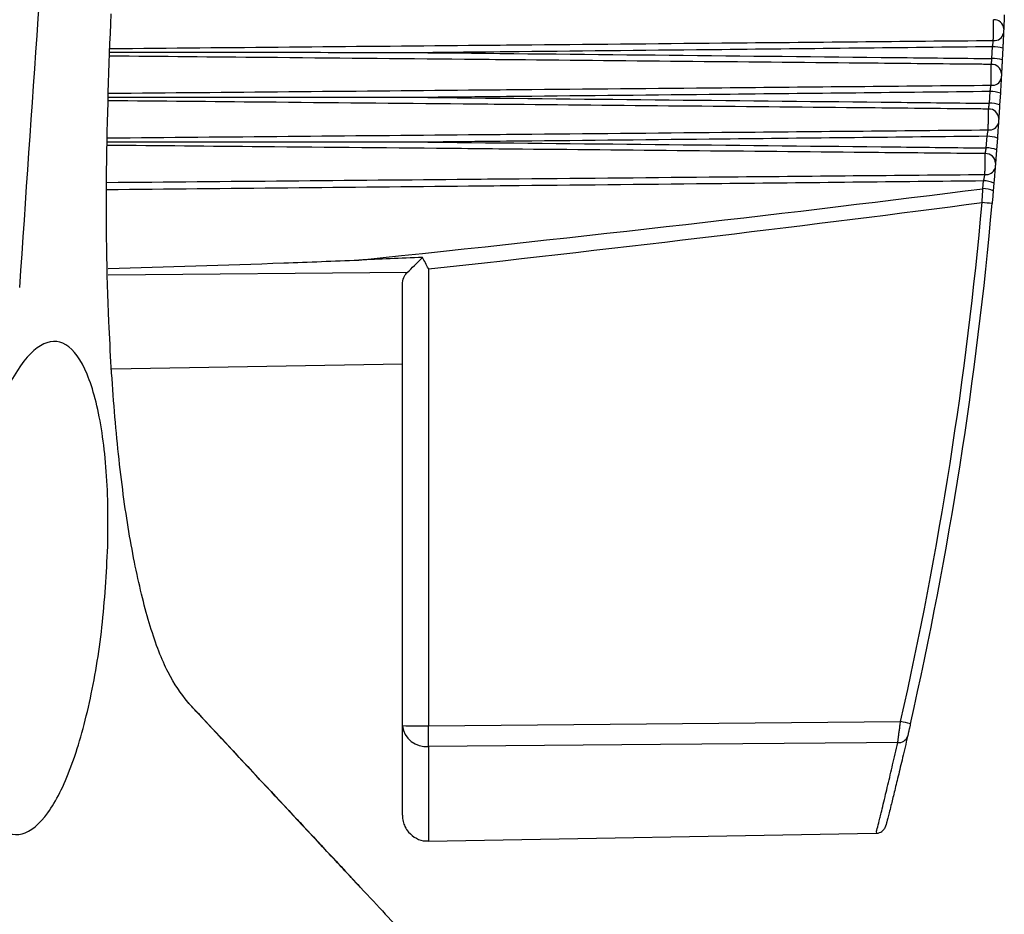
# Model space of a CAD drawing. Header units: millimetres. Extents: x -0.201 to 0.721, y -0.195 to 0.483.
# Tile 23 of 188: x -0.063 to -0.044, y 0.098 to 0.116. Entities that reach past the tile are written whole.
import ezdxf

# ---------------------------------------------------------------- set-up
doc = ezdxf.new("R2010")
doc.units = ezdxf.units.MM

msp = doc.modelspace()

# ---------------------------------------------------------------- linework, layer by layer
at = {"color": 7, "linetype": 'Continuous', "lineweight": 25}
for p, q in [((-0.044017, 0.114807), (-0.044005, 0.115036)), ((-0.043805, 0.115011), (-0.043817, 0.114781)), ((-0.044067, 0.113938), (-0.044053, 0.114166)), ((-0.043853, 0.114135), (-0.043867, 0.113906)), ((-0.044127, 0.113071), (-0.044111, 0.113297)), ((-0.043911, 0.113261), (-0.043928, 0.113033)), ((-0.044191, 0.11228), (-0.044178, 0.11243)), ((-0.043979, 0.112388), (-0.043992, 0.112237)), ((-0.054956, 0.11072), (-0.054956, 0.101848)), ((-0.055369, 0.110651), (-0.061177, 0.1106)), ((-0.055464, 0.101848), (-0.055464, 0.110452)), ((-0.061106, 0.108778), (-0.055464, 0.108877)), ((-0.054956, 0.101848), (-0.045791, 0.10193)), ((-0.054956, 0.099606), (-0.046262, 0.099758))]:
    msp.add_line(p, q, dxfattribs=at)
at = {"color": 7, "linetype": 'Continuous', "lineweight": 25, "flags": 128}
for points in [[(-0.055464, 0.100108), (-0.055464, 0.100218), (-0.055464, 0.100552), (-0.055464, 0.1011), (-0.055464, 0.101848)], [(-0.045846, 0.101523), (-0.046455, 0.101518), (-0.050455, 0.101483), (-0.054956, 0.101444)], [(-0.054956, 0.101444), (-0.054956, 0.100654), (-0.054956, 0.100076), (-0.054956, 0.099724), (-0.054956, 0.099606)]]:
    msp.add_lwpolyline(points, dxfattribs=at)
at = {"color": 7, "linetype": 'Continuous', "lineweight": 25}
for centre, radius, start, end in [((-0.043974, 0.115376), 0.0001863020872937, 3.569064, 93.731148), ((-0.043966, 0.115335), 0.0001775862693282, 262.151434, 348.153629), ((-0.043988, 0.114357), 0.0006789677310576, 74.376686, 91.427255), ((-0.044, 0.114165), 0.00064215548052, 73.446049, 91.496755), ((-0.044018, 0.114506), 0.0001873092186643, 2.565557, 93.314334), ((-0.044008, 0.114464), 0.0001764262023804, 261.522249, 347.034318), ((-0.044036, 0.113607), 0.0005590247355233, 70.863175, 91.67882), ((-0.044073, 0.113638), 0.0001882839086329, 1.572696, 92.92188), ((-0.044051, 0.113404), 0.0005349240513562, 69.952597, 91.738892), ((-0.044061, 0.113595), 0.0001752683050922, 260.870823, 345.898905), ((-0.044095, 0.112819), 0.0004782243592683, 67.412493, 91.89394), ((-0.044112, 0.11261), 0.0004613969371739, 66.525026, 91.943469), ((-0.044137, 0.112771), 0.0001892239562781, 0.590209, 92.55365), ((-0.044123, 0.112727), 0.0001741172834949, 260.197743, 344.746565), ((-0.044163, 0.11201), 0.0004205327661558, 64.033157, 92.068594), ((-0.044176, 0.111868), 0.0004121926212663, 63.454617, 92.094549), ((-0.048781, 0.05994), 0.0522703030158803, 84.766122, 84.981532), ((-0.049056, 0.087298), 0.0149911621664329, 76.669298, 77.420603), ((-0.055006, 0.101903), 0.000461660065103, 186.833229, 276.260001), ((-0.055084, 0.311714), 0.2098657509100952, 269.896237, 270.035122), ((-0.073742, 0.101646), 0.01878704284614, 359.385016, 0.616146), ((-0.045821, 0.101695), 0.0001743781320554, 261.483151, 341.739196)]:
    msp.add_arc(centre, radius, start, end, dxfattribs=at)
for centre, major_axis, ratio, start_param, end_param in [((-2.997484, 0.118814), (2.979079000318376, 3.04857900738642e-05), 0.016784, 6.123498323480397, 6.151516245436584), ((-2.997449, 0.118813), (2.979079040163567, 3.170595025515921e-05), 0.017455, 6.126301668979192, 6.151381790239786), ((-0.119961, 0.118733), (0.05510677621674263, 0.05241095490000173), 0.999989, 5.300066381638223, 5.434342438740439), ((-0.119964, 0.118733), (0.05525290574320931, 0.05254751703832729), 0.999989, 5.300089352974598, 5.434365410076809)]:
    msp.add_ellipse(centre, major_axis=major_axis, ratio=ratio, start_param=start_param, end_param=end_param, dxfattribs=at)
for points, knots in [([(-0.0628952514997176, 0.1103624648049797), (-0.062413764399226, 0.1173239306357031), (-0.0614506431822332, 0.1312489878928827), (-0.0606692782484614, 0.1477141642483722), (-0.0603369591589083, 0.1572125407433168), (-0.0602487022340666, 0.1597351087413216)], [0, 0, 0, 0, 0.4233642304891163, 0.8468577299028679, 0.9999999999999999, 0.9999999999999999, 0.9999999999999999, 0.9999999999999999]), ([(-0.0596330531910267, 0.1023032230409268), (-0.0597629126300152, 0.1024768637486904), (-0.0600226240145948, 0.1028241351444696), (-0.0603678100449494, 0.103735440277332), (-0.0606605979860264, 0.1049082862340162), (-0.0608955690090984, 0.1063208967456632), (-0.0610661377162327, 0.1079288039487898), (-0.061193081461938, 0.1100196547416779), (-0.0612357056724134, 0.1126152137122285), (-0.0611588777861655, 0.1146552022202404), (-0.0611204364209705, 0.11567592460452)], [0, 0, 0, 0, 0.1077448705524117, 0.2154835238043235, 0.3229843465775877, 0.4305541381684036, 0.5408312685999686, 0.6511844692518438, 0.8254677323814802, 1, 1, 1, 1]), ([(-0.043989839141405, 0.1151590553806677), (-0.0439897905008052, 0.1151639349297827), (-0.0439896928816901, 0.1151737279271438), (-0.0439895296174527, 0.1151901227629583), (-0.0439893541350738, 0.1152077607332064), (-0.0439891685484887, 0.1152264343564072), (-0.0439889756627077, 0.1152458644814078), (-0.0439887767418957, 0.115265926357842), (-0.0439885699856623, 0.1152868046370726), (-0.043988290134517, 0.1153151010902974), (-0.043988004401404, 0.1153440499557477), (-0.043987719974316, 0.1153729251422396), (-0.0439875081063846, 0.1153944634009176), (-0.0439873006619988, 0.1154155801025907), (-0.0439870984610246, 0.1154361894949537), (-0.0439869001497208, 0.1154564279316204), (-0.0439867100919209, 0.11547584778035), (-0.0439865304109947, 0.1154942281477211), (-0.0439863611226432, 0.1155115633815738), (-0.0439862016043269, 0.1155279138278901), (-0.0439860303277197, 0.1155454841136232), (-0.0439859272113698, 0.1155560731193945), (-0.0439858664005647, 0.1155623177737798)], [0, 0, 0, 0, 0.0457474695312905, 0.0918127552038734, 0.1388804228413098, 0.1862944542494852, 0.2321990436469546, 0.278424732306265, 0.3251477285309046, 0.3725519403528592, 0.4646568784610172, 0.5114085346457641, 0.5588426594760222, 0.6046311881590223, 0.6507383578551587, 0.6978506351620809, 0.7453102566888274, 0.7910991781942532, 0.8372067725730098, 0.8843195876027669, 0.9317797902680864, 1, 1, 1, 1]), ([(-0.0437764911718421, 0.1156563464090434), (-0.0437768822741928, 0.1156466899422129), (-0.0437776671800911, 0.1156273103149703), (-0.0437788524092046, 0.11559839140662), (-0.0437800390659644, 0.1155696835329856), (-0.0437812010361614, 0.1155418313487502), (-0.0437823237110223, 0.1155151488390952), (-0.0437834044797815, 0.1154896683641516), (-0.0437844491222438, 0.1154652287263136), (-0.0437853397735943, 0.1154445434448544), (-0.0437862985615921, 0.1154224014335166), (-0.0437870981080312, 0.1154040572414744), (-0.0437876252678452, 0.1153920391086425), (-0.0437878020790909, 0.1153880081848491)], [0, 0, 0, 0, 0.0909201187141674, 0.1824681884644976, 0.2759972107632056, 0.3702111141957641, 0.4610720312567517, 0.552561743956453, 0.6460367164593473, 0.7401987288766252, 0.8045927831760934, 0.9344597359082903, 1, 1, 1, 1]), ([(-0.0437917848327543, 0.1152985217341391), (-0.0437931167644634, 0.1152691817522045), (-0.0437957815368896, 0.1152104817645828), (-0.0438006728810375, 0.1151062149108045), (-0.0438039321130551, 0.1150390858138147), (-0.0438052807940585, 0.1150113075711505)], [0, 0, 0, 0, 0.3694022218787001, 0.7390565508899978, 1, 1, 1, 1]), ([(-0.0437878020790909, 0.1153880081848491), (-0.0437878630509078, 0.1153866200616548), (-0.0437880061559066, 0.115383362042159), (-0.0437882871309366, 0.1153769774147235), (-0.0437886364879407, 0.1153690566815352), (-0.0437890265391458, 0.1153602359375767), (-0.0437894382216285, 0.1153509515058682), (-0.0437898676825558, 0.1153412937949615), (-0.0437902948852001, 0.1153317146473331), (-0.0437907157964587, 0.1153223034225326), (-0.0437911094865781, 0.1153135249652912), (-0.0437914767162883, 0.1153053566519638), (-0.0437916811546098, 0.1153008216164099), (-0.0437917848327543, 0.1152985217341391)], [0, 0, 0, 0, 0.0681599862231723, 0.1599761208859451, 0.2544583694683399, 0.3463789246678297, 0.4409574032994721, 0.5328812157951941, 0.6274551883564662, 0.7192993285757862, 0.8137914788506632, 0.9055668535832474, 1, 1, 1, 1]), ([(-0.0611399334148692, 0.1150011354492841), (-0.0588195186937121, 0.1150222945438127), (-0.0561714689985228, 0.1150464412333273), (-0.0522128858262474, 0.1150828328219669), (-0.0488165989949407, 0.1151141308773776), (-0.045747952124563, 0.115142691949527), (-0.043989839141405, 0.1151590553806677)], [0, 0, 0, 0, 0.405900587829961, 0.463212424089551, 0.6924594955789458, 1, 1, 1, 1]), ([(-0.0440050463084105, 0.1150361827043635), (-0.044004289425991, 0.115042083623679), (-0.0440027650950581, 0.1150539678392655), (-0.0440002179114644, 0.1150741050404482), (-0.0439974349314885, 0.1150963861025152), (-0.0439945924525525, 0.1151195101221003), (-0.0439919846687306, 0.115141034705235), (-0.0439905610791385, 0.1151529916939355), (-0.043989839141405, 0.1151590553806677)], [0, 0, 0, 0, 0.1295529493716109, 0.2609144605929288, 0.4432837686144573, 0.6308652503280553, 0.8128025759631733, 1, 1, 1, 1]), ([(-0.0549703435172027, 0.1149215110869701), (-0.0549761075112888, 0.1149215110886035), (-0.0550805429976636, 0.1149215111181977), (-0.0555796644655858, 0.1149215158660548), (-0.0576311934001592, 0.1149215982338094), (-0.0595840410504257, 0.1149221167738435), (-0.0611422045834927, 0.1149225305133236)], [0, 0, 0, 0, 0.0028017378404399, 0.0507635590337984, 0.242610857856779, 1, 1, 1, 1]), ([(-0.0440050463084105, 0.1150361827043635), (-0.0457576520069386, 0.1150172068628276), (-0.0488207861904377, 0.1149840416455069), (-0.0522115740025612, 0.1149493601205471), (-0.05411406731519, 0.114930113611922), (-0.0547060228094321, 0.1149241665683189), (-0.0549703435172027, 0.1149215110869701)], [0, 0, 0, 0, 0.4794979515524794, 0.838047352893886, 0.9276847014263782, 1, 1, 1, 1]), ([(-0.0549703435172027, 0.1149215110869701), (-0.0548710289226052, 0.1149205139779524), (-0.051845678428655, 0.1148901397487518), (-0.0481944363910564, 0.1148527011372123), (-0.0446425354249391, 0.1148138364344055), (-0.0440166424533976, 0.1148069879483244)], [0, 0, 0, 0, 0.0272001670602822, 0.828579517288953, 1, 1, 1, 1]), ([(-0.0440291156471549, 0.1146934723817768), (-0.0441287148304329, 0.1146944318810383), (-0.0449034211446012, 0.114701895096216), (-0.0479912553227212, 0.1147315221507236), (-0.0513020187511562, 0.1147628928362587), (-0.0552277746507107, 0.1147997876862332), (-0.057844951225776, 0.1148242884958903), (-0.060139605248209, 0.1148455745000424), (-0.0611441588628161, 0.1148548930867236)], [0, 0, 0, 0, 0.0174582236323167, 0.1357942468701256, 0.5412501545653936, 0.597783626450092, 0.8239177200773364, 1, 1, 1, 1]), ([(-0.0440291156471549, 0.1146934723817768), (-0.0440289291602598, 0.1146951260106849), (-0.0440283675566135, 0.1147001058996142), (-0.0440275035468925, 0.11470778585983), (-0.0440264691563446, 0.1147170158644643), (-0.0440255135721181, 0.1147255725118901), (-0.0440243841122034, 0.1147357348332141), (-0.0440231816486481, 0.1147466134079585), (-0.0440219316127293, 0.1147579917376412), (-0.0440206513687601, 0.1147697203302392), (-0.0440193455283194, 0.1147817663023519), (-0.0440180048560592, 0.1147942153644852), (-0.0440170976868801, 0.1148027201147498), (-0.0440166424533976, 0.1148069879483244)], [0, 0, 0, 0, 0.0645567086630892, 0.1944119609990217, 0.2600070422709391, 0.3508340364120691, 0.4422918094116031, 0.5357349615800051, 0.6298623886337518, 0.7207671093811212, 0.8122993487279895, 0.9058085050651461, 1, 1, 1, 1]), ([(-0.0438169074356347, 0.1147805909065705), (-0.0438174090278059, 0.1147709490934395), (-0.0438184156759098, 0.1147515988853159), (-0.0438199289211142, 0.1147227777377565), (-0.0438214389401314, 0.114694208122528), (-0.0438229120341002, 0.1146665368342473), (-0.0438243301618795, 0.1146400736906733), (-0.0438256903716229, 0.1146148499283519), (-0.0438270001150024, 0.1145907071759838), (-0.0438281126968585, 0.1145703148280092), (-0.0438293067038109, 0.1145485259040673), (-0.0438302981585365, 0.1145305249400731), (-0.0438309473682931, 0.1145187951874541), (-0.0438311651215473, 0.1145148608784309)], [0, 0, 0, 0, 0.0908857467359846, 0.1823991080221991, 0.2758925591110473, 0.3700706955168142, 0.4608952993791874, 0.5523487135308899, 0.645787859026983, 0.739914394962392, 0.8043764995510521, 0.9343853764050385, 1, 1, 1, 1]), ([(-0.0440341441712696, 0.1142899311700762), (-0.0440340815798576, 0.1142949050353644), (-0.0440339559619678, 0.1143048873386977), (-0.0440337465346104, 0.1143215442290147), (-0.0440335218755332, 0.1143394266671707), (-0.0440332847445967, 0.1143583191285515), (-0.0440330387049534, 0.1143779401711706), (-0.0440327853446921, 0.1143981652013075), (-0.0440325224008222, 0.114419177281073), (-0.0440322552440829, 0.1144405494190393), (-0.0440318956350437, 0.1144693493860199), (-0.0440315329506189, 0.1144984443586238), (-0.0440311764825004, 0.1145270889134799), (-0.0440309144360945, 0.1145481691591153), (-0.0440306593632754, 0.1145687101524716), (-0.0440304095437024, 0.1145888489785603), (-0.044030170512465, 0.1146081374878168), (-0.0440299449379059, 0.1146263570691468), (-0.0440297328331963, 0.1146435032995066), (-0.0440295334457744, 0.1146596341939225), (-0.0440293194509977, 0.1146769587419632), (-0.0440291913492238, 0.1146873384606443), (-0.0440291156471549, 0.1146934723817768)], [0, 0, 0, 0, 0.0457230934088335, 0.091764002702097, 0.1388073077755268, 0.18619698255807, 0.2320712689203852, 0.2782665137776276, 0.3249588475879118, 0.3723320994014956, 0.4180813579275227, 0.5111375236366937, 0.5585560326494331, 0.6043386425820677, 0.6504402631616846, 0.6975482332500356, 0.7450039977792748, 0.7907845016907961, 0.8368840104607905, 0.8839898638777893, 0.9314435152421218, 1, 1, 1, 1]), ([(-0.0438362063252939, 0.1144248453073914), (-0.0438379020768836, 0.1143950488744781), (-0.0438412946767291, 0.1143354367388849), (-0.0438474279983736, 0.1142304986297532), (-0.0438514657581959, 0.1141633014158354), (-0.0438531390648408, 0.1141354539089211)], [0, 0, 0, 0, 0.3691675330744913, 0.7385738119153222, 1, 1, 1, 1]), ([(-0.0438311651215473, 0.1145148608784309), (-0.0438312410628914, 0.1145134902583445), (-0.0438314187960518, 0.1145102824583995), (-0.04383177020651, 0.114503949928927), (-0.043832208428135, 0.1144960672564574), (-0.043832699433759, 0.1144872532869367), (-0.04383321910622, 0.1144779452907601), (-0.0438337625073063, 0.1144682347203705), (-0.0438343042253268, 0.1144585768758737), (-0.0438348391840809, 0.1144490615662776), (-0.0438353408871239, 0.1144401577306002), (-0.0438358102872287, 0.114431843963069), (-0.0438360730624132, 0.1144272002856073), (-0.0438362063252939, 0.1144248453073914)], [0, 0, 0, 0, 0.0684728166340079, 0.1602538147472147, 0.2547035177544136, 0.3466130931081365, 0.4411821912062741, 0.5330864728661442, 0.6276397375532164, 0.7194378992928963, 0.8138805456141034, 0.9056120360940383, 1, 1, 1, 1]), ([(-0.0611650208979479, 0.1141328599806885), (-0.058836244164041, 0.1141540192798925), (-0.0561798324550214, 0.1141781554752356), (-0.0522128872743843, 0.1142144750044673), (-0.04883136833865, 0.1142455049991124), (-0.0457774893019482, 0.1142737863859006), (-0.0440341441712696, 0.1142899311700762)], [0, 0, 0, 0, 0.407820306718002, 0.4651964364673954, 0.6947006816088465, 1, 1, 1, 1]), ([(-0.0440527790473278, 0.1141661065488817), (-0.0457894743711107, 0.1141473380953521), (-0.0488366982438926, 0.1141144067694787), (-0.0522115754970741, 0.1140799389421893), (-0.0541140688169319, 0.1140607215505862), (-0.054706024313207, 0.1140547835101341), (-0.0549703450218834, 0.1140521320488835)], [0, 0, 0, 0, 0.4772223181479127, 0.8373392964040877, 0.9273685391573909, 1, 1, 1, 1]), ([(-0.0440527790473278, 0.1141661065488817), (-0.0440518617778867, 0.1141720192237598), (-0.0440500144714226, 0.1141839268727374), (-0.0440469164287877, 0.1142041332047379), (-0.0440435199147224, 0.1142265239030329), (-0.0440400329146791, 0.1142498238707), (-0.0440368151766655, 0.1142715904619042), (-0.0440350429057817, 0.114283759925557), (-0.0440341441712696, 0.1142899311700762)], [0, 0, 0, 0, 0.129871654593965, 0.2615510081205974, 0.4438572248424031, 0.6313386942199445, 0.8130485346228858, 1, 1, 1, 1]), ([(-0.044082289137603, 0.1138259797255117), (-0.0441814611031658, 0.1138269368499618), (-0.0449569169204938, 0.1138344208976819), (-0.0480354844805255, 0.1138640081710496), (-0.0513375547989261, 0.1138953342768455), (-0.0552540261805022, 0.1139321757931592), (-0.0578711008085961, 0.1139566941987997), (-0.0601655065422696, 0.1139779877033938), (-0.0611692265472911, 0.1139873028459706)], [0, 0, 0, 0, 0.0174119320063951, 0.1361492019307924, 0.5405134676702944, 0.597165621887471, 0.823774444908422, 1, 1, 1, 1]), ([(-0.0549703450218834, 0.1140521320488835), (-0.0549761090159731, 0.1140521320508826), (-0.0550805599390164, 0.1140521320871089), (-0.0555797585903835, 0.1140521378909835), (-0.0576396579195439, 0.1140522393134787), (-0.0596008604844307, 0.1140528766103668), (-0.061167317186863, 0.1140533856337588)], [0, 0, 0, 0, 0.0027903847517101, 0.0505653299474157, 0.2416651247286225, 0.9999999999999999, 0.9999999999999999, 0.9999999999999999, 0.9999999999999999]), ([(-0.0549703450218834, 0.1140521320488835), (-0.0548710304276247, 0.1140511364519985), (-0.0518456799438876, 0.1140208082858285), (-0.0482112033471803, 0.1139835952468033), (-0.0446760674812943, 0.1139449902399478), (-0.0440669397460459, 0.1139383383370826)], [0, 0, 0, 0, 0.0273256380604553, 0.8324016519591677, 1, 1, 1, 1]), ([(-0.0440883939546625, 0.1134220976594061), (-0.0440883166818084, 0.1134271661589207), (-0.0440881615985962, 0.1134373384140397), (-0.0440879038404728, 0.1134542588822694), (-0.0440876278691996, 0.1134723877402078), (-0.0440873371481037, 0.1134915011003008), (-0.0440870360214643, 0.1135113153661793), (-0.0440867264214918, 0.1135317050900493), (-0.0440864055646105, 0.113552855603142), (-0.0440860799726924, 0.1135743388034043), (-0.0440856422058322, 0.1136032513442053), (-0.044085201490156, 0.1136324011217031), (-0.0440847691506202, 0.113661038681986), (-0.0440844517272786, 0.1136820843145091), (-0.0440841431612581, 0.1137025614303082), (-0.044083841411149, 0.1137226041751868), (-0.0440835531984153, 0.1137417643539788), (-0.0440832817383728, 0.1137598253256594), (-0.0440830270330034, 0.1137767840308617), (-0.0440827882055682, 0.1137926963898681), (-0.0440825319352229, 0.1138097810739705), (-0.0440823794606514, 0.1138199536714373), (-0.044082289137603, 0.1138259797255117)], [0, 0, 0, 0, 0.0456949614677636, 0.0917077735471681, 0.138723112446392, 0.1860848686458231, 0.2319238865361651, 0.2780837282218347, 0.3247404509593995, 0.3720778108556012, 0.4178083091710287, 0.510828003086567, 0.5582289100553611, 0.6040043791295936, 0.6500993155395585, 0.6972021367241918, 0.7446533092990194, 0.7904222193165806, 0.8365105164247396, 0.8836064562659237, 0.9310506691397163, 1, 1, 1, 1]), ([(-0.044082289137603, 0.1138259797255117), (-0.0440820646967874, 0.113827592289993), (-0.0440813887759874, 0.1138324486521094), (-0.0440803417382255, 0.1138399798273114), (-0.0440790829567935, 0.1138490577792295), (-0.0440779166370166, 0.1138574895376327), (-0.0440765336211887, 0.1138675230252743), (-0.0440750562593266, 0.1138782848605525), (-0.0440735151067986, 0.1138895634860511), (-0.0440719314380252, 0.1139012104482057), (-0.0440703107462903, 0.1139131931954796), (-0.0440686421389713, 0.1139255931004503), (-0.0440675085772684, 0.1139340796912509), (-0.0440669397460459, 0.1139383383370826)], [0, 0, 0, 0, 0.0645901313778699, 0.1945181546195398, 0.2601543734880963, 0.3509369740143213, 0.4423506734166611, 0.5357482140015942, 0.6298283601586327, 0.7207475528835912, 0.8122924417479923, 0.9058066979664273, 1, 1, 1, 1]), ([(-0.0438673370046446, 0.1139061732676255), (-0.0438679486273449, 0.113896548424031), (-0.0438691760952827, 0.1138772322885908), (-0.0438710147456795, 0.1138485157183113), (-0.0438728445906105, 0.1138200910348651), (-0.0438746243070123, 0.1137926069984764), (-0.0438763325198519, 0.1137663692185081), (-0.0438779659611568, 0.1137414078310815), (-0.0438795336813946, 0.1137175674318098), (-0.0438808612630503, 0.1136974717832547), (-0.0438822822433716, 0.1136760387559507), (-0.0438834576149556, 0.1136583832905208), (-0.0438842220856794, 0.1136469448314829), (-0.043884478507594, 0.1136431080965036)], [0, 0, 0, 0, 0.0908452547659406, 0.1823176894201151, 0.275769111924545, 0.3699049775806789, 0.4606872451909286, 0.5520983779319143, 0.6454959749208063, 0.7395814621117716, 0.8041231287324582, 0.9342981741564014, 1, 1, 1, 1]), ([(-0.043884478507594, 0.1136431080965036), (-0.0438845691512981, 0.1136417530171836), (-0.0438847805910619, 0.1136385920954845), (-0.043885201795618, 0.1136323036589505), (-0.0438857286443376, 0.1136244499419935), (-0.043886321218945, 0.113615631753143), (-0.0438869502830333, 0.1136062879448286), (-0.0438876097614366, 0.1135965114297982), (-0.0438882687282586, 0.1135867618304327), (-0.0438889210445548, 0.1135771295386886), (-0.0438895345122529, 0.1135680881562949), (-0.0438901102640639, 0.1135596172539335), (-0.0438904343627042, 0.1135548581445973), (-0.04389059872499, 0.1135524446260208)], [0, 0, 0, 0, 0.0688375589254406, 0.1605737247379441, 0.2549817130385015, 0.3468784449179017, 0.4414367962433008, 0.5333200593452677, 0.6278511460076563, 0.719596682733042, 0.8139826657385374, 0.9056637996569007, 1, 1, 1, 1]), ([(-0.0611900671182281, 0.1132660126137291), (-0.0588529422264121, 0.1132871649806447), (-0.0561881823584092, 0.1133112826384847), (-0.0522128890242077, 0.1133475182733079), (-0.0488494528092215, 0.1133782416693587), (-0.0458136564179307, 0.1134062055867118), (-0.0440883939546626, 0.1134220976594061)], [0, 0, 0, 0, 0.4099811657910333, 0.4674552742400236, 0.6973514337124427, 1, 1, 1, 1]), ([(-0.0441105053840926, 0.1132973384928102), (-0.0441094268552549, 0.1133032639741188), (-0.0441072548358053, 0.1133151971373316), (-0.0441036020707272, 0.1133354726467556), (-0.0440995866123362, 0.1133579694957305), (-0.0440954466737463, 0.1133814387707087), (-0.0440916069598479, 0.1134034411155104), (-0.0440894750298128, 0.1134158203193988), (-0.0440883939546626, 0.1134220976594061)], [0, 0, 0, 0, 0.1302319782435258, 0.2622705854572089, 0.4445049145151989, 0.6318708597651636, 0.8133263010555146, 1, 1, 1, 1]), ([(-0.04389059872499, 0.1135524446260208), (-0.0438926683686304, 0.1135222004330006), (-0.0438968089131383, 0.1134616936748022), (-0.043904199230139, 0.1133560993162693), (-0.0439090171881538, 0.1132888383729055), (-0.0439110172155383, 0.1132609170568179)], [0, 0, 0, 0, 0.3688962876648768, 0.7380166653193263, 1, 1, 1, 1]), ([(-0.0549703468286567, 0.113184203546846), (-0.0549761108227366, 0.1131842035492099), (-0.0550805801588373, 0.1131842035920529), (-0.0555798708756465, 0.1131842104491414), (-0.0576481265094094, 0.1131843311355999), (-0.0596176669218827, 0.1131850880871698), (-0.061192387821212, 0.1131856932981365)], [0, 0, 0, 0, 0.0027791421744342, 0.0503704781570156, 0.2407358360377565, 1, 1, 1, 1]), ([(-0.0441105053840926, 0.1132973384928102), (-0.0458279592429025, 0.1132788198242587), (-0.0488559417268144, 0.1132461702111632), (-0.0522115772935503, 0.113211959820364), (-0.054114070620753, 0.1131927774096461), (-0.0547060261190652, 0.1131868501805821), (-0.0549703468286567, 0.113184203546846)], [0, 0, 0, 0, 0.4744435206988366, 0.8364746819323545, 0.9269824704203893, 1, 1, 1, 1]), ([(-0.0549703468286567, 0.113184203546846), (-0.0548710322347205, 0.1131832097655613), (-0.051845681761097, 0.1131529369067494), (-0.0482312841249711, 0.1131159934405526), (-0.0447162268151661, 0.1130776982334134), (-0.0441271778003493, 0.1130712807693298)], [0, 0, 0, 0, 0.0274774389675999, 0.8370258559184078, 1, 1, 1, 1]), ([(-0.0441453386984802, 0.1129601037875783), (-0.0442441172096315, 0.1129610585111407), (-0.0450205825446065, 0.112968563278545), (-0.048088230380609, 0.1129980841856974), (-0.0513799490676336, 0.1130293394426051), (-0.0552853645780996, 0.1130660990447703), (-0.0579006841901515, 0.1130906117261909), (-0.0601931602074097, 0.1131118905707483), (-0.0611942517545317, 0.1131211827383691)], [0, 0, 0, 0, 0.0173815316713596, 0.1366304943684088, 0.5397974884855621, 0.596606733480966, 0.8238439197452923, 1, 1, 1, 1]), ([(-0.0441453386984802, 0.1129601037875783), (-0.0441450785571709, 0.1129616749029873), (-0.0441442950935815, 0.1129664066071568), (-0.0441430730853, 0.1129737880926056), (-0.0441415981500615, 0.1129827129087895), (-0.0441402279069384, 0.1129910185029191), (-0.044138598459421, 0.1130009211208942), (-0.0441368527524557, 0.1130115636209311), (-0.0441350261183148, 0.1130227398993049), (-0.0441331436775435, 0.1130343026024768), (-0.0441312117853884, 0.1130462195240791), (-0.0441292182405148, 0.1130585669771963), (-0.0441278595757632, 0.1130670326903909), (-0.0441271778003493, 0.1130712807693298)], [0, 0, 0, 0, 0.0646236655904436, 0.1946261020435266, 0.2603054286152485, 0.3510346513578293, 0.4423956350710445, 0.5357394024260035, 0.6297639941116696, 0.7207061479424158, 0.8122719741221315, 0.9057984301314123, 1, 1, 1, 1]), ([(-0.04392773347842, 0.1130333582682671), (-0.0439284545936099, 0.113023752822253), (-0.0439299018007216, 0.1130044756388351), (-0.0439320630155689, 0.1129758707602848), (-0.043934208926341, 0.1129475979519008), (-0.043936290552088, 0.112920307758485), (-0.0439382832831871, 0.1128943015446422), (-0.0439401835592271, 0.1128696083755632), (-0.0439420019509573, 0.1128460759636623), (-0.0439435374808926, 0.1128262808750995), (-0.0439451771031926, 0.1128052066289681), (-0.0439465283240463, 0.112787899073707), (-0.0439474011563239, 0.1127767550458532), (-0.043947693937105, 0.1127730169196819)], [0, 0, 0, 0, 0.0907981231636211, 0.1822228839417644, 0.275625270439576, 0.3697118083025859, 0.4604452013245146, 0.5518075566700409, 0.6451573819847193, 0.7391957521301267, 0.8038294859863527, 0.9341970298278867, 0.9999999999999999, 0.9999999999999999, 0.9999999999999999, 0.9999999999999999]), ([(-0.0441525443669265, 0.1125558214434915), (-0.0441524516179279, 0.1125609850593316), (-0.0441522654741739, 0.1125713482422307), (-0.0441519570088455, 0.1125885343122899), (-0.0441516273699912, 0.1126069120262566), (-0.0441512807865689, 0.1126262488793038), (-0.044150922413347, 0.1126462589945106), (-0.0441505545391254, 0.1126668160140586), (-0.0441501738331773, 0.1126881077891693), (-0.0441497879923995, 0.1127097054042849), (-0.0441492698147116, 0.112738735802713), (-0.0441487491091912, 0.1127679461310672), (-0.0441482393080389, 0.1127965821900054), (-0.0441478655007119, 0.1128175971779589), (-0.0441475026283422, 0.1128380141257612), (-0.0441471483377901, 0.1128579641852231), (-0.0441468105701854, 0.1128769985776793), (-0.0441464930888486, 0.1128949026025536), (-0.0441461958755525, 0.1129116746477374), (-0.0441459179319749, 0.1129273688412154), (-0.0441456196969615, 0.1129442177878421), (-0.0441454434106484, 0.1129541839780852), (-0.0441453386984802, 0.1129601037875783)], [0, 0, 0, 0, 0.0456637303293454, 0.0916453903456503, 0.1386298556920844, 0.1859608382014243, 0.231760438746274, 0.2778807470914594, 0.3244977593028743, 0.3717951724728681, 0.4175052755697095, 0.5104855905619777, 0.5578676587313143, 0.6036350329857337, 0.6497224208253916, 0.6968195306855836, 0.7442656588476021, 0.7900196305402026, 0.8360934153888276, 0.8831762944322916, 0.9306079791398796, 1, 1, 1, 1]), ([(-0.0439549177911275, 0.1126815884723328), (-0.0439573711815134, 0.1126509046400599), (-0.0439622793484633, 0.1125895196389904), (-0.0439709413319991, 0.1124832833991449), (-0.0439765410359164, 0.1124159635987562), (-0.0439788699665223, 0.1123879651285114)], [0, 0, 0, 0, 0.3685942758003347, 0.7373968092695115, 1, 1, 1, 1]), ([(-0.043947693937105, 0.1127730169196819), (-0.0439477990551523, 0.1127716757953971), (-0.0439480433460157, 0.1127685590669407), (-0.043948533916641, 0.1127623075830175), (-0.0439491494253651, 0.1127544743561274), (-0.0439498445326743, 0.1127456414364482), (-0.0439505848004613, 0.1127362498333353), (-0.0439513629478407, 0.1127263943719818), (-0.0439521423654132, 0.112716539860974), (-0.0439529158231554, 0.1127067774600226), (-0.0439536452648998, 0.1126975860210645), (-0.0439543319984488, 0.1126889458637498), (-0.0439547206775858, 0.1126840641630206), (-0.0439549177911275, 0.1126815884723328)], [0, 0, 0, 0, 0.0692469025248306, 0.1609275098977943, 0.2552835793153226, 0.3471655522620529, 0.4417118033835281, 0.53357367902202, 0.6280823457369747, 0.7197703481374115, 0.8140943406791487, 0.9057203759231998, 0.9999999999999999, 0.9999999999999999, 0.9999999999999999, 0.9999999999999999]), ([(-0.0612048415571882, 0.1124009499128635), (-0.0588627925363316, 0.1124220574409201), (-0.0561931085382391, 0.1124461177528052), (-0.052212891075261, 0.1124822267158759), (-0.0488708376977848, 0.1125126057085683), (-0.0458564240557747, 0.1125402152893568), (-0.0441525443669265, 0.1125558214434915)], [0, 0, 0, 0, 0.4120345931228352, 0.4696751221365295, 0.7002369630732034, 1, 1, 1, 1]), ([(-0.0441781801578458, 0.1124301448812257), (-0.0458730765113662, 0.1124119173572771), (-0.0488785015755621, 0.1123795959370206), (-0.0522115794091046, 0.1123456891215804), (-0.0561914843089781, 0.1123056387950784), (-0.0588608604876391, 0.1122797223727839), (-0.0612026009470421, 0.1122569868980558)], [0, 0, 0, 0, 0.2986721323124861, 0.5296115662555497, 0.5873464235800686, 1, 1, 1, 1]), ([(-0.0441781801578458, 0.1124301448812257), (-0.0441769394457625, 0.1124360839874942), (-0.0441744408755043, 0.1124480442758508), (-0.0441702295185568, 0.1124683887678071), (-0.0441655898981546, 0.1124909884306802), (-0.0441607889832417, 0.1125146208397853), (-0.0441563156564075, 0.1125368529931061), (-0.044153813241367, 0.1125494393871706), (-0.0441525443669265, 0.1125558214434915)], [0, 0, 0, 0, 0.13062560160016, 0.2630563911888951, 0.4452122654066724, 0.6324497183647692, 0.8136299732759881, 1, 1, 1, 1]), ([(-0.0442086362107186, 0.1120103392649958), (-0.0442071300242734, 0.1120328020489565), (-0.0442041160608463, 0.112077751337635), (-0.0441996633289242, 0.1121451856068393), (-0.0441952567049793, 0.1122126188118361), (-0.0441923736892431, 0.1122574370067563), (-0.0441909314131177, 0.1122798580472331)], [0, 0, 0, 0, 0.2493376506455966, 0.498938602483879, 0.7493357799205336, 1, 1, 1, 1]), ([(-0.0439916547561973, 0.112236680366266), (-0.0439933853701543, 0.1122164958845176), (-0.0439968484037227, 0.1121761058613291), (-0.0440021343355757, 0.112115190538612), (-0.0440074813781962, 0.1120540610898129), (-0.0440110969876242, 0.1120132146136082), (-0.044012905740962, 0.1119927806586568)], [0, 0, 0, 0, 0.2493464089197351, 0.4989529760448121, 0.7493450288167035, 1, 1, 1, 1]), ([(-0.0611788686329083, 0.1107321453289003), (-0.0600413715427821, 0.1107644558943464), (-0.0584171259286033, 0.1108105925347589), (-0.0567935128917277, 0.1108745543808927), (-0.0563069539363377, 0.1108937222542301)], [0, 0, 0, 0, 0.7003233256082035, 1, 1, 1, 1]), ([(-0.0550738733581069, 0.1109453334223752), (-0.0552841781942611, 0.1109364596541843), (-0.0556951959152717, 0.1109191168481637), (-0.0561062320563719, 0.1109020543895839), (-0.0563069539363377, 0.1108937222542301)], [0, 0, 0, 0, 0.5116685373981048, 1, 1, 1, 1]), ([(-0.0553691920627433, 0.1106508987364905), (-0.0553245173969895, 0.1106950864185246), (-0.0552361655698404, 0.1107824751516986), (-0.0551275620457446, 0.1108914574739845), (-0.0550738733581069, 0.1109453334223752)], [0, 0, 0, 0, 0.5056450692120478, 0.9999999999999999, 0.9999999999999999, 0.9999999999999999, 0.9999999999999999]), ([(-0.0549556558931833, 0.1107196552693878), (-0.0549570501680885, 0.1107223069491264), (-0.0549966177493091, 0.1107975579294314), (-0.0550359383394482, 0.1108727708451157), (-0.0550738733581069, 0.1109453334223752)], [0, 0, 0, 0, 0.0352378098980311, 1, 1, 1, 1]), ([(-0.0554643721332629, 0.1104518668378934), (-0.0554566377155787, 0.1104989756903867), (-0.0554453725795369, 0.1105675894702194), (-0.0553873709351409, 0.110631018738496), (-0.0553691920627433, 0.1106508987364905)], [0, 0, 0, 0, 0.6865800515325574, 0.9999999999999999, 0.9999999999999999, 0.9999999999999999, 0.9999999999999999]), ([(-0.0611846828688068, 0.1053272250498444), (-0.0612128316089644, 0.1048019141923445), (-0.0612691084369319, 0.1037516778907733), (-0.0615277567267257, 0.1022417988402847), (-0.0618908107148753, 0.1009711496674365), (-0.0623474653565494, 0.1000644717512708), (-0.0628545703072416, 0.0996506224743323), (-0.0633538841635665, 0.0998154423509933), (-0.0637726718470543, 0.1005586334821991), (-0.0640465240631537, 0.1017681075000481), (-0.0641429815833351, 0.103254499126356), (-0.0640648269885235, 0.1048297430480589), (-0.0638317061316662, 0.1063507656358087), (-0.0634672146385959, 0.1076975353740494), (-0.0630027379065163, 0.108737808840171), (-0.0624867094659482, 0.109326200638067), (-0.0619856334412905, 0.1093465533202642), (-0.0615682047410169, 0.1087727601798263), (-0.061288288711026, 0.1076943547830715), (-0.0611730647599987, 0.1064627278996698), (-0.0611815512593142, 0.105633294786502), (-0.0611846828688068, 0.1053272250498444)], [0, 0, 0, 0, 0.0511493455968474, 0.1022611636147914, 0.1545529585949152, 0.2088235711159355, 0.2650223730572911, 0.3222964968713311, 0.379084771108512, 0.4337873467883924, 0.4857985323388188, 0.53595955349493, 0.5859810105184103, 0.6375285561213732, 0.6915619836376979, 0.7479461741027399, 0.8054220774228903, 0.8621892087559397, 0.9169054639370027, 0.9693372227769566, 0.9999999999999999, 0.9999999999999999, 0.9999999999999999, 0.9999999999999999]), ([(-0.0596370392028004, 0.102309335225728), (-0.0594486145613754, 0.1021072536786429), (-0.0585305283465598, 0.1011226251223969), (-0.0574490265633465, 0.0999626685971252), (-0.0564536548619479, 0.0988950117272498), (-0.0561745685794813, 0.0985954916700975), (-0.0563705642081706, 0.0988054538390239), (-0.0568294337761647, 0.0992973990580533), (-0.0570560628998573, 0.0995403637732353)], [0, 0, 0, 0, 0.0531505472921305, 0.2589724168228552, 0.4670941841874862, 0.6741289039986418, 0.8390569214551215, 1, 1, 1, 1]), ([(-0.0570560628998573, 0.0995403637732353), (-0.0570616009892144, 0.0995463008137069), (-0.0572697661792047, 0.0997694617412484), (-0.0580755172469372, 0.1006333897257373), (-0.058935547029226, 0.1015555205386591), (-0.059579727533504, 0.102246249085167), (-0.0596334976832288, 0.1023039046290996)], [0, 0, 0, 0, 0.0129211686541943, 0.4856796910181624, 0.957069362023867, 1, 1, 1, 1]), ([(-0.0596330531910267, 0.1023032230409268), (-0.0591056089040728, 0.1017376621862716), (-0.0580495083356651, 0.1006052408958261), (-0.0567777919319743, 0.0992416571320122), (-0.0557475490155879, 0.0981370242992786), (-0.0549887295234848, 0.0973234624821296), (-0.0544950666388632, 0.096794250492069), (-0.0544332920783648, 0.0967281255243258), (-0.0544024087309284, 0.0966950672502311)], [0, 0, 0, 0, 0.1624521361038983, 0.3252775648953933, 0.4893026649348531, 0.6537592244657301, 0.826901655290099, 1, 1, 1, 1]), ([(-0.0458463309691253, 0.1015228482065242), (-0.0458454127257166, 0.1015292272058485), (-0.0458426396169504, 0.1015484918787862), (-0.0458384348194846, 0.1015781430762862), (-0.0458335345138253, 0.1016130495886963), (-0.0458291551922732, 0.1016444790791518), (-0.0458241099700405, 0.1016809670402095), (-0.0458187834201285, 0.1017197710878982), (-0.0458132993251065, 0.1017600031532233), (-0.0458077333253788, 0.1018011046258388), (-0.0458021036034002, 0.1018429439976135), (-0.0457963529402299, 0.1018859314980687), (-0.0457924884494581, 0.1019150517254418), (-0.0457905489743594, 0.1019296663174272)], [0, 0, 0, 0, 0.0671497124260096, 0.2027931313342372, 0.271370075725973, 0.3609667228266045, 0.4512177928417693, 0.5435292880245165, 0.6365501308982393, 0.7257639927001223, 0.8156126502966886, 0.907461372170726, 1, 1, 1, 1]), ([(-0.045598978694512, 0.1018855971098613), (-0.0456009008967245, 0.1018771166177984), (-0.0456047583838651, 0.1018600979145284), (-0.045610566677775, 0.1018345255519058), (-0.0456163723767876, 0.1018090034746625), (-0.0456220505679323, 0.1017840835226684), (-0.045627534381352, 0.1017600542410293), (-0.045632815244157, 0.1017369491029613), (-0.0456379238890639, 0.101714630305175), (-0.0456423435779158, 0.101695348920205), (-0.0456472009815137, 0.1016741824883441), (-0.0456513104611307, 0.1016563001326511), (-0.0456540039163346, 0.1016445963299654), (-0.0456549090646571, 0.1016406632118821)], [0, 0, 0, 0, 0.0896780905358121, 0.1799665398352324, 0.2721876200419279, 0.3650810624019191, 0.4547110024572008, 0.5449709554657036, 0.6372435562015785, 0.7302235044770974, 0.7971209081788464, 0.9318215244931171, 1, 1, 1, 1]), ([(-0.0462623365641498, 0.099771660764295), (-0.0462625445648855, 0.0997707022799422), (-0.0462630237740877, 0.0997684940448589), (-0.0462373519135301, 0.0998711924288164), (-0.0462027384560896, 0.1000110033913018), (-0.0461535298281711, 0.1002116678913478), (-0.046089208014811, 0.100476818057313), (-0.0459954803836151, 0.1008723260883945), (-0.0459143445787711, 0.101222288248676), (-0.0458633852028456, 0.1014474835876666), (-0.0458463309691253, 0.1015228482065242)], [0, 0, 0, 0, 0.1148435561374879, 0.2645860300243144, 0.3995500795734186, 0.4674581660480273, 0.6479119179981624, 0.7974935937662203, 0.9322285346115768, 1, 1, 1, 1]), ([(-0.0456549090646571, 0.1016406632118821), (-0.0456875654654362, 0.1014999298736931), (-0.0457531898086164, 0.1012171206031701), (-0.0458398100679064, 0.1008555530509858), (-0.0459160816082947, 0.1005427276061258), (-0.0459734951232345, 0.1003114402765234), (-0.0460228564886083, 0.1001147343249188), (-0.0460578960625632, 0.0999767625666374), (-0.0460677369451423, 0.0999384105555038), (-0.0460719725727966, 0.0999219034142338)], [0, 0, 0, 0, 0.1422749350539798, 0.2859071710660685, 0.4315788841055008, 0.5786967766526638, 0.6852845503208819, 0.8645428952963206, 1, 1, 1, 1]), ([(-0.0554642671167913, 0.1001103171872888), (-0.0554642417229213, 0.1001069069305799), (-0.0554642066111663, 0.1001021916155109), (-0.0554643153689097, 0.1001064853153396), (-0.0554641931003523, 0.1000972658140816), (-0.0554640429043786, 0.1000902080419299), (-0.0554633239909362, 0.1000720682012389), (-0.0554602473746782, 0.1000375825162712), (-0.0554484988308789, 0.0999724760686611), (-0.0554153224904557, 0.0998795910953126), (-0.0553356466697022, 0.099757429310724), (-0.0552003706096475, 0.0996548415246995), (-0.0550576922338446, 0.0996021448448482), (-0.0549768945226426, 0.099611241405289), (-0.0549555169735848, 0.0996136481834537)], [0, 0, 0, 0, 0.1241232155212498, 0.171623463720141, 0.1772645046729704, 0.1831001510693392, 0.1977162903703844, 0.2338388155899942, 0.2927518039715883, 0.405191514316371, 0.5424347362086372, 0.7453347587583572, 0.9326203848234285, 1, 1, 1, 1]), ([(-0.046261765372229, 0.0997610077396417), (-0.0462490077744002, 0.0997610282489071), (-0.0462178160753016, 0.099761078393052), (-0.0461740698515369, 0.0997800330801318), (-0.0461357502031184, 0.099806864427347), (-0.0461095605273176, 0.0998358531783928), (-0.0460932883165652, 0.0998615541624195), (-0.0460844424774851, 0.0998809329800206), (-0.0460806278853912, 0.0998912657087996), (-0.0460789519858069, 0.0998962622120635), (-0.0460777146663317, 0.0999002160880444), (-0.0460765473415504, 0.0999042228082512), (-0.0460750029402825, 0.0999099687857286), (-0.0460759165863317, 0.0999061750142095), (-0.0460722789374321, 0.0999204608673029), (-0.0460719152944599, 0.0999218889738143)], [0, 0, 0, 0, 0.055299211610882, 0.1352038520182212, 0.2025650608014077, 0.2589975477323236, 0.3042270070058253, 0.3359968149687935, 0.3520561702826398, 0.3643353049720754, 0.3809367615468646, 0.4121991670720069, 0.4980534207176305, 0.9498221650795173, 1, 1, 1, 1])]:
    msp.add_open_spline(points, degree=3, knots=knots, dxfattribs=at)

doc.saveas('drawing.dxf')
